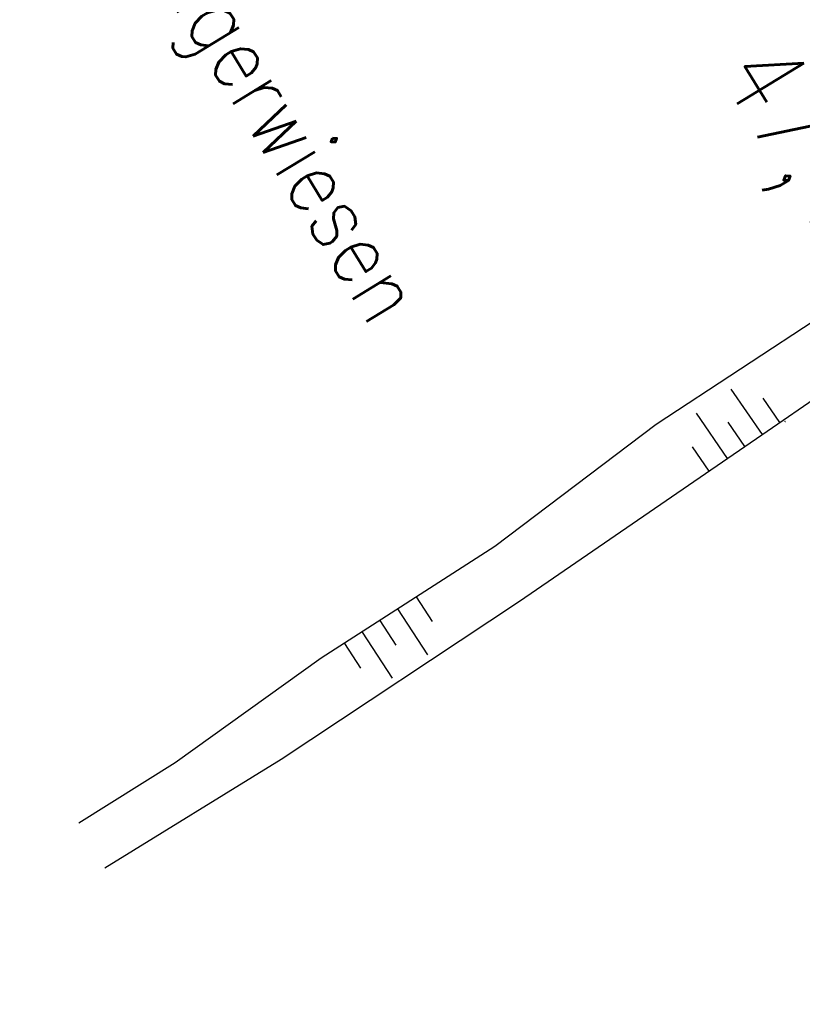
# Model space of a CAD drawing. Extents: x 448150 to 449332, y 437108 to 438384.
# Tile 101 of 172: x 448571 to 448606, y 437590 to 437634. Entities that reach past the tile are written whole.
import ezdxf

# ---------------------------------------------------------------- set-up
doc = ezdxf.new("R2010")
doc.units = 0
doc.header["$LTSCALE"] = 2
doc.header["$MEASUREMENT"] = 0
doc.linetypes.add('AUSGEZOGEN', pattern=[0])
doc.layers.get('0').update_dxf_attribs({"linetype": 'AUSGEZOGEN'})
for name, color, linetype in [('DB-Bahnachse', 7, 'CONTINUOUS'), ('DB-Bestand', 8, 'CONTINUOUS'), ('FBRTOP', 250, 'AUSGEZOGEN'), ('SCHLITZRINNE', 200, 'AUSGEZOGEN')]:
    doc.layers.add(name, color=color, linetype=linetype)
doc.styles.add('ROMANS', font='romans.shx', dxfattribs={"width": 0.8})

# ---------------------------------------------------------------- blocks, each defined once
blk = doc.blocks.new('PRIM_AC1_84')
at = {"layer": 'DB-Bestand', "color": 253, "linetype": 'Continuous'}
for points in [[(439.198, 359.175), (437.881, 359.104)], [(439.249, 358.23), (436.788, 358.096)], [(439.3, 357.285), (437.984, 357.213)], [(439.352, 356.339), (436.891, 356.205)], [(439.406, 355.344), (438.09, 355.273)]]:
    blk.add_lwpolyline(points, dxfattribs=at)
blk = doc.blocks.new('PRIM_AC1_85')
at = {"layer": 'DB-Bestand', "color": 253, "linetype": 'Continuous'}
for points in [[(437.356, 341.194), (438.674, 341.232)], [(437.385, 340.198), (439.848, 340.268)], [(437.412, 339.251), (438.729, 339.289)], [(437.439, 338.305), (439.902, 338.376)], [(437.466, 337.359), (438.783, 337.396)]]:
    blk.add_lwpolyline(points, dxfattribs=at)

msp = doc.modelspace()

# ---------------------------------------------------------------- hatches: boundary and pattern name
at = {"layer": 'SCHLITZRINNE'}
h = msp.add_hatch(dxfattribs=at)
h.set_pattern_fill('_USER', color=256, scale=1.5, angle=45, style=0, pattern_type=0)
h.set_pattern_definition([(0.19809, (448696.2442, 437758.0261), (-0.005186, 1.499991), [])])
edge = h.paths.add_edge_path()
edge.add_arc((450103.943, 439168.643), 1992.851, 225.253931, 225.326505)
edge.add_arc((450104.379, 439169.084), 1993.471, 225.326505, 225.685513)
edge.add_arc((450114.112, 439179.052), 2007.404, 225.685514, 226.043274)
edge.add_arc((450116.374, 439181.397), 2010.661, 226.043274, 226.400342)
edge.add_arc((450108.345, 439172.967), 1999.019, 226.400342, 226.758448)
edge.add_arc((450107.359, 439171.918), 1997.58, 226.758448, 227.116898)
edge.add_arc((450114.22, 439179.306), 2007.663, 227.116898, 227.474446)
edge.add_arc((450112.044, 439176.933), 2004.443, 227.474446, 227.83238)
edge.add_arc((450107.824, 439172.273), 1998.156, 227.83238, 228.190877)
edge.add_arc((450107.663, 439172.094), 1997.915, 228.190877, 228.549748)
edge.add_arc((450107.034, 439171.381), 1996.965, 228.549748, 228.908704)
edge.add_arc((450111.572, 439176.585), 2003.869, 228.908704, 229.265964)
edge.add_arc((450119.093, 439185.318), 2015.394, 229.265964, 229.6222)
edge.add_arc((450115.134, 439180.663), 2009.284, 229.6222, 229.979919)
edge.add_arc((450101.808, 439164.793), 1988.56, 229.979919, 230.339497)
edge.add_arc((450135.905, 439205.921), 2041.985, 230.339497, 230.699144)
edge.add_arc((450015.788, 439059.171), 1852.343, 230.699144, 231.076753)
edge.add_arc((450440.038, 439584.513), 2527.6, 231.076753, 231.41321)
edge.add_arc((449605.176, 438538.206), 1189.037, 231.413211, 231.903765)
edge.add_arc((451876.599, 441435.451), 4870.53, 231.903765, 232.054115)
edge.add_arc((449764.385, 438726.671), 1435.572, 232.054115, 232.331051)
edge.add_arc((663048.573, 714993.472), 350453.466, 232.33105148, 232.33182369)
edge.add_arc((452105.708, 441751.773), 5260.885, 232.331837, 232.33814)
edge.add_arc((1083717.784, 1260087.558), 1038995.508, 232.338139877, 232.338829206)
edge.add_arc((362297.748, 325361.769), 141749.668, 52.33595822, 52.34101086, ccw=False)
edge.add_arc((130991.073, 25697.409), 520301.522, 52.33458173, 52.33595822, ccw=False)
edge.add_arc((597397.743, 629905.021), 242982.187, 232.33379622, 232.33674373)
edge.add_arc((1091510.304, 1270060.009), 1051651.236, 232.336743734, 232.337424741)
edge.add_arc((63904.407, -61307.138), 630166.935, 52.33651599, 52.337652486, ccw=False)
edge.add_line((448950.678, 437541.271), (448965.933, 437529.496))
edge.add_arc((450103.943, 439168.643), 1993.351, 225.253931, 225.326505)
edge.add_arc((450104.379, 439169.084), 1993.971, 225.326505, 225.633952)
h = msp.add_hatch(dxfattribs=at)
h.set_pattern_fill('_USER', color=256, scale=1.5, angle=45, style=0, pattern_type=0)
h.set_pattern_definition([(1.0848, (448717.7677, 437736.8698), (-0.0283982, 1.4997312), [])])
edge = h.paths.add_edge_path()
edge.add_arc((450104.379, 439169.084), 1993.971, 225.677136, 225.685513)
edge.add_arc((450114.112, 439179.052), 2007.904, 225.685514, 226.043274)
edge.add_arc((450116.374, 439181.397), 2011.161, 226.043274, 226.348764)
edge.add_arc((450103.943, 439168.643), 1992.851, 225.253931, 225.326505)
edge.add_arc((450104.379, 439169.084), 1993.471, 225.326505, 225.685513)
edge.add_arc((450114.112, 439179.052), 2007.404, 225.685514, 226.043274)
edge.add_arc((450116.374, 439181.397), 2010.661, 226.043274, 226.400342)
edge.add_arc((450108.345, 439172.967), 1999.019, 226.400342, 226.758448)
edge.add_arc((450107.359, 439171.918), 1997.58, 226.758448, 227.116898)
edge.add_arc((450114.22, 439179.306), 2007.663, 227.116898, 227.474446)
edge.add_arc((450112.044, 439176.933), 2004.443, 227.474446, 227.83238)
edge.add_arc((450107.824, 439172.273), 1998.156, 227.83238, 228.190877)
edge.add_arc((450107.663, 439172.094), 1997.915, 228.190877, 228.549748)
edge.add_arc((450107.034, 439171.381), 1996.965, 228.549748, 228.908704)
edge.add_arc((450111.572, 439176.585), 2003.869, 228.908704, 229.265964)
edge.add_arc((450119.093, 439185.318), 2015.394, 229.265964, 229.6222)
edge.add_arc((450115.134, 439180.663), 2009.284, 229.6222, 229.979919)
edge.add_arc((450101.808, 439164.793), 1988.56, 229.979919, 230.339497)
edge.add_arc((450135.905, 439205.921), 2041.985, 230.339497, 230.699144)
edge.add_arc((450015.788, 439059.171), 1852.343, 230.699144, 231.076753)
edge.add_arc((450440.038, 439584.513), 2527.6, 231.076753, 231.41321)
edge.add_arc((449605.176, 438538.206), 1189.037, 231.413211, 231.903765)
edge.add_arc((451876.599, 441435.451), 4870.53, 231.903765, 232.054115)
edge.add_arc((449764.385, 438726.671), 1435.572, 232.054115, 232.331051)
edge.add_arc((663048.573, 714993.472), 350453.466, 232.33105148, 232.33182369)
edge.add_arc((452105.708, 441751.773), 5260.885, 232.331837, 232.33814)
edge.add_arc((1083717.784, 1260087.558), 1038995.508, 232.338139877, 232.338829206)
edge.add_arc((362297.748, 325361.769), 141749.668, 52.33595822, 52.34101086, ccw=False)
edge.add_arc((130991.073, 25697.409), 520301.522, 52.33458173, 52.33595822, ccw=False)
edge.add_arc((597397.743, 629905.021), 242982.187, 232.33379622, 232.33674373)
edge.add_arc((1091510.304, 1270060.009), 1051651.236, 232.336743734, 232.337424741)
edge.add_arc((63904.407, -61307.138), 630166.935, 52.33651599, 52.337652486, ccw=False)
edge.add_line((448950.678, 437541.271), (448965.933, 437529.496))
h = msp.add_hatch(dxfattribs=at)
h.set_pattern_fill('_USER', color=256, scale=1.5, angle=45, style=0, pattern_type=0)
h.set_pattern_definition([(1.92282, (448737.9663, 437717.5835), (-0.05033, 1.4991554), [])])
edge = h.paths.add_edge_path()
edge.add_arc((450116.374, 439181.397), 2011.161, 226.391578, 226.400342)
edge.add_arc((450108.345, 439172.967), 1999.519, 226.400342, 226.758448)
edge.add_arc((450107.359, 439171.918), 1998.08, 226.758448, 227.116898)
edge.add_arc((450114.22, 439179.306), 2008.163, 227.116898, 227.474446)
edge.add_arc((450112.044, 439176.933), 2004.943, 227.474446, 227.83238)
edge.add_arc((450107.824, 439172.273), 1998.656, 227.83238, 228.068653)
edge.add_arc((450103.943, 439168.643), 1992.851, 225.253931, 225.326505)
edge.add_arc((450104.379, 439169.084), 1993.471, 225.326505, 225.685513)
edge.add_arc((450114.112, 439179.052), 2007.404, 225.685514, 226.043274)
edge.add_arc((450116.374, 439181.397), 2010.661, 226.043274, 226.400342)
edge.add_arc((450108.345, 439172.967), 1999.019, 226.400342, 226.758448)
edge.add_arc((450107.359, 439171.918), 1997.58, 226.758448, 227.116898)
edge.add_arc((450114.22, 439179.306), 2007.663, 227.116898, 227.474446)
edge.add_arc((450112.044, 439176.933), 2004.443, 227.474446, 227.83238)
edge.add_arc((450107.824, 439172.273), 1998.156, 227.83238, 228.190877)
edge.add_arc((450107.663, 439172.094), 1997.915, 228.190877, 228.549748)
edge.add_arc((450107.034, 439171.381), 1996.965, 228.549748, 228.908704)
edge.add_arc((450111.572, 439176.585), 2003.869, 228.908704, 229.265964)
edge.add_arc((450119.093, 439185.318), 2015.394, 229.265964, 229.6222)
edge.add_arc((450115.134, 439180.663), 2009.284, 229.6222, 229.979919)
edge.add_arc((450101.808, 439164.793), 1988.56, 229.979919, 230.339497)
edge.add_arc((450135.905, 439205.921), 2041.985, 230.339497, 230.699144)
edge.add_arc((450015.788, 439059.171), 1852.343, 230.699144, 231.076753)
edge.add_arc((450440.038, 439584.513), 2527.6, 231.076753, 231.41321)
edge.add_arc((449605.176, 438538.206), 1189.037, 231.413211, 231.903765)
edge.add_arc((451876.599, 441435.451), 4870.53, 231.903765, 232.054115)
edge.add_arc((449764.385, 438726.671), 1435.572, 232.054115, 232.331051)
edge.add_arc((663048.573, 714993.472), 350453.466, 232.33105148, 232.33182369)
edge.add_arc((452105.708, 441751.773), 5260.885, 232.331837, 232.33814)
edge.add_arc((1083717.784, 1260087.558), 1038995.508, 232.338139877, 232.338829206)
edge.add_arc((362297.748, 325361.769), 141749.668, 52.33595822, 52.34101086, ccw=False)
edge.add_arc((130991.073, 25697.409), 520301.522, 52.33458173, 52.33595822, ccw=False)
edge.add_arc((597397.743, 629905.021), 242982.187, 232.33379622, 232.33674373)
edge.add_arc((1091510.304, 1270060.009), 1051651.236, 232.336743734, 232.337424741)
edge.add_arc((63904.407, -61307.138), 630166.935, 52.33651599, 52.337652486, ccw=False)
edge.add_line((448950.678, 437541.271), (448965.933, 437529.496))
h = msp.add_hatch(dxfattribs=at)
h.set_pattern_fill('_USER', color=256, scale=1.5, angle=45, style=0, pattern_type=0)
h.set_pattern_definition([(5.43336, (448830.8072, 437635.437), (-0.142032, 1.4932605), [])])
edge = h.paths.add_edge_path()
edge.add_arc((450115.134, 439180.663), 2009.784, 229.703318, 229.979919)
edge.add_arc((450101.808, 439164.793), 1989.06, 229.979919, 230.339497)
edge.add_arc((450135.905, 439205.921), 2042.485, 230.339497, 230.699144)
edge.add_arc((450015.788, 439059.171), 1852.843, 230.699144, 231.076753)
edge.add_arc((450440.038, 439584.513), 2528.1, 231.076753, 231.211068)
edge.add_arc((450103.943, 439168.643), 1992.851, 225.253931, 225.326505)
edge.add_arc((450104.379, 439169.084), 1993.471, 225.326505, 225.685513)
edge.add_arc((450114.112, 439179.052), 2007.404, 225.685514, 226.043274)
edge.add_arc((450116.374, 439181.397), 2010.661, 226.043274, 226.400342)
edge.add_arc((450108.345, 439172.967), 1999.019, 226.400342, 226.758448)
edge.add_arc((450107.359, 439171.918), 1997.58, 226.758448, 227.116898)
edge.add_arc((450114.22, 439179.306), 2007.663, 227.116898, 227.474446)
edge.add_arc((450112.044, 439176.933), 2004.443, 227.474446, 227.83238)
edge.add_arc((450107.824, 439172.273), 1998.156, 227.83238, 228.190877)
edge.add_arc((450107.663, 439172.094), 1997.915, 228.190877, 228.549748)
edge.add_arc((450107.034, 439171.381), 1996.965, 228.549748, 228.908704)
edge.add_arc((450111.572, 439176.585), 2003.869, 228.908704, 229.265964)
edge.add_arc((450119.093, 439185.318), 2015.394, 229.265964, 229.6222)
edge.add_arc((450115.134, 439180.663), 2009.284, 229.6222, 229.979919)
edge.add_arc((450101.808, 439164.793), 1988.56, 229.979919, 230.339497)
edge.add_arc((450135.905, 439205.921), 2041.985, 230.339497, 230.699144)
edge.add_arc((450015.788, 439059.171), 1852.343, 230.699144, 231.076753)
edge.add_arc((450440.038, 439584.513), 2527.6, 231.076753, 231.41321)
edge.add_arc((449605.176, 438538.206), 1189.037, 231.413211, 231.903765)
edge.add_arc((451876.599, 441435.451), 4870.53, 231.903765, 232.054115)
edge.add_arc((449764.385, 438726.671), 1435.572, 232.054115, 232.331051)
edge.add_arc((663048.573, 714993.472), 350453.466, 232.33105148, 232.33182369)
edge.add_arc((452105.708, 441751.773), 5260.885, 232.331837, 232.33814)
edge.add_arc((1083717.784, 1260087.558), 1038995.508, 232.338139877, 232.338829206)
edge.add_arc((362297.748, 325361.769), 141749.668, 52.33595822, 52.34101086, ccw=False)
edge.add_arc((130991.073, 25697.409), 520301.522, 52.33458173, 52.33595822, ccw=False)
edge.add_arc((597397.743, 629905.021), 242982.187, 232.33379622, 232.33674373)
edge.add_arc((1091510.304, 1270060.009), 1051651.236, 232.336743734, 232.337424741)
edge.add_arc((63904.407, -61307.138), 630166.935, 52.33651599, 52.337652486, ccw=False)
edge.add_line((448950.678, 437541.271), (448965.933, 437529.496))

# ---------------------------------------------------------------- linework, layer by layer
at = {"layer": 'DB-Bestand', "linetype": 'Continuous'}
for p, q in [((448604.678, 437615.681), (448615.293, 437623.018)), ((448608.166, 437621.552), (448599.947, 437616.14)), ((448599.947, 437616.14), (448592.701, 437610.672)), ((448593.816, 437608.222), (448604.678, 437615.681)), ((448592.701, 437610.672), (448584.924, 437605.657)), ((448583.12, 437601.13), (448593.816, 437608.222)), ((448584.924, 437605.657), (448578.379, 437600.962)), ((448578.379, 437600.962), (448574.061, 437598.26)), ((448575.229, 437596.254), (448583.12, 437601.13))]:
    msp.add_line(p, q, dxfattribs=at)
at = {"layer": 'FBRTOP'}
for points in [[(448962.287, 437556.312, -0.000002), (448991.973, 437533.398, 0.000001), (449021.658, 437510.484, 0), (449059.524, 437481.257, 0), (449100.819, 437449.382, 0.000002), (449140.4, 437418.831, -0.000003), (449179.981, 437388.28, -0.000002), (449197.089, 437375.075, 0.000004)], [(448881.988, 437575.026, 0.000003), (448891.884, 437567.387, -0.000022), (448901.78, 437559.749, -0.000006), (448911.675, 437552.112, 0.000013), (448921.57, 437544.474, 0.000003), (448931.465, 437536.836, -0.000005), (448941.36, 437529.199, 0), (448949.808, 437522.678, 0.000001)], [(448902.917, 437602.137, 0.000003), (448912.812, 437594.5, -0.000022)]]:
    msp.add_lwpolyline(points, format="xyb", dxfattribs=at)
at = {"layer": 'FBRTOP', "const_width": 0.5}
for points in [[(448933.332, 437559.712, 0.000003), (448943.227, 437552.075, -0.000005), (448953.122, 437544.437, -0.000002), (448982.808, 437521.524, 0.000001), (449012.493, 437498.61, 0), (449050.358, 437469.383, 0), (449091.654, 437437.508, 0.000002), (449131.235, 437406.957, -0.000003), (449170.816, 437376.406, -0.000001), (449185.277, 437365.244, 0.000004)], [(448960.466, 437553.953, -0.000002), (448990.152, 437531.039)], [(449098.999, 437447.023, 0.000002), (449138.58, 437416.472, -0.000003), (449178.161, 437385.922, -0.000002), (449194.742, 437373.122, 0.000004)], [(448901.097, 437599.778, 0.000003), (448910.992, 437592.141, -0.000022)], [(448893.751, 437590.263, 0.000003), (448903.647, 437582.626, -0.000022)]]:
    msp.add_lwpolyline(points, format="xyb", dxfattribs=at)
at = {"layer": 'SCHLITZRINNE'}
msp.add_lwpolyline([(448891.307, 437587.097, 0.000003), (448901.202, 437579.459, -0.000022), (448911.098, 437571.822, -0.000006), (448920.993, 437564.184, 0.000013), (448930.888, 437556.546, 0.000003), (448940.783, 437548.908, -0.000005), (448950.678, 437541.271, -0.000001), (448965.933, 437529.496, 0.000001)], format="xyb", dxfattribs=at)

# ---------------------------------------------------------------- block references
at = {"linetype": 'Continuous', "rotation": 301.4796983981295}
for name in ['PRIM_AC1_84', 'PRIM_AC1_85']:
    msp.add_blockref(name, (448069.818, 437803.234), dxfattribs=at)

# ---------------------------------------------------------------- texts
at = {"layer": 'DB-Bahnachse', "linetype": 'Continuous', "style": 'ROMANS', "oblique": 360, "width": 0.8334}
msp.add_text('47,4', height=3.5, rotation=301.4797, dxfattribs=at).set_placement((448602.725, 437631.912))
at = {"layer": 'DB-Bestand', "linetype": 'Continuous', "style": 'ROMANS', "oblique": 0}
for s, height, width, p in [('Maierangerwiesen', 3, 0.8334, (448571.963, 437645.252)), ('391.50', 0.01, 0.9, (448605.705, 437616.299))]:
    msp.add_text(s, height=height, rotation=301.4797, dxfattribs=dict(at, width=width)).set_placement(p)

doc.saveas('drawing.dxf')
